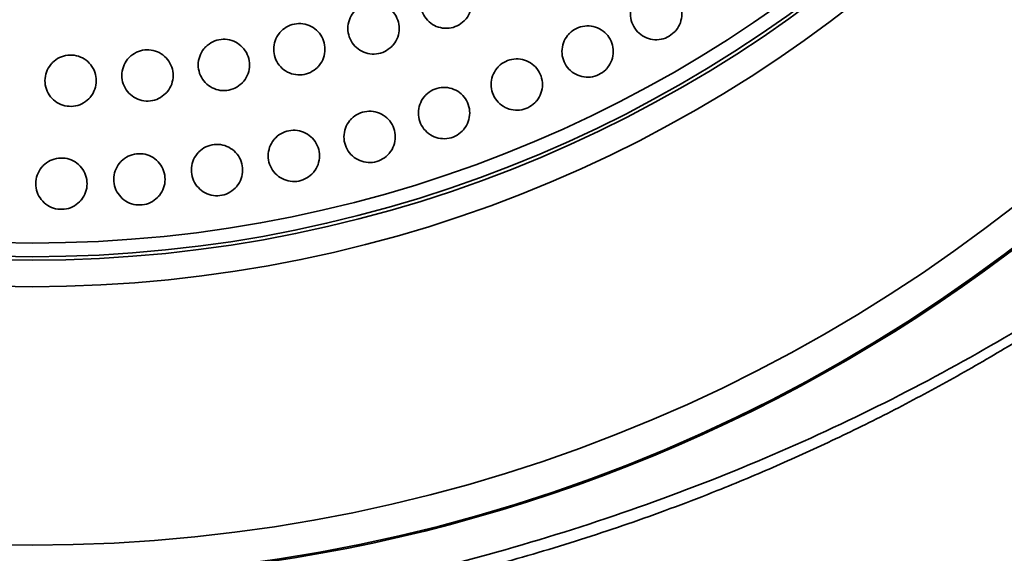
# Model space of a CAD drawing. Header units: millimetres. Extents: x 0 to 840, y -1 to 594.
# Tile 11 of 47: x 217.31 to 223.07, y 294.28 to 297.4. Entities that reach past the tile are written whole.
import ezdxf

# ---------------------------------------------------------------- set-up
doc = ezdxf.new("R2010")
doc.units = ezdxf.units.MM
doc.layers.get('0').update_dxf_attribs({"lineweight": 18})

msp = doc.modelspace()

# ---------------------------------------------------------------- linework, layer by layer
at = {"color": 7, "linetype": 'Continuous', "lineweight": 35}
for radius in [9.5, 9.3106, 7.8, 7.6449, 7.625, 7.545]:
    msp.add_circle((217.3855, 303.643), radius, dxfattribs=at)
for radius, start, end in [(9.5, 315, 180), (9.5095, 178.67708, 359.39748)]:
    msp.add_arc((217.3855, 303.643), radius, start, end, dxfattribs=at)
at = {"color": 8, "linetype": 'Continuous', "lineweight": 35}
for points, knots in [([(226.884, 301.4743), (226.884, 301.47), (226.8841, 301.3986), (226.884, 301.2692), (226.8838, 301.0926), (226.8831, 300.949), (226.8821, 300.8298), (226.8808, 300.7295), (226.8788, 300.6353), (226.8761, 300.5455), (226.8723, 300.4573), (226.867, 300.367), (226.8598, 300.2748), (226.8474, 300.1528), (226.8261, 300.002), (226.7941, 299.8371), (226.7506, 299.661), (226.6894, 299.4548), (226.6139, 299.2481), (226.5422, 299.079), (226.4907, 298.9658), (226.4416, 298.864), (226.3855, 298.7537), (226.3214, 298.635), (226.2488, 298.508), (226.1465, 298.3388), (226.0132, 298.1354), (225.848, 297.906), (225.6805, 297.6914), (225.5133, 297.4917), (225.3484, 297.3069), (225.1881, 297.137), (225.0002, 296.9478), (224.7791, 296.739), (224.5186, 296.5103), (224.2542, 296.2939), (223.9877, 296.0898), (223.7207, 295.898), (223.4319, 295.7033), (223.1187, 295.5066), (222.7783, 295.309), (222.4348, 295.1246), (222.0893, 294.9535), (221.7431, 294.7956), (221.3501, 294.6314), (220.9077, 294.466), (220.4135, 294.3056), (219.9195, 294.1689), (219.4279, 294.056), (218.9201, 293.9633), (218.3984, 293.8938), (217.8663, 293.8507), (217.3393, 293.8372), (216.8068, 293.8568), (216.1699, 293.9145), (215.4278, 294.0324), (214.5883, 294.2289), (214.049, 294.4096), (213.7727, 294.5021)], [0, 0, 0, 0, 0.010598, 0.176382, 0.317575, 0.446603, 0.537052, 0.627482, 0.718862, 0.807004, 0.903613, 1.009257, 1.124369, 1.249287, 1.494787, 1.773478, 1.993609, 2.3169, 2.743352, 2.971044, 3.118509, 3.27907, 3.452729, 3.639483, 3.839333, 4.05228, 4.436682, 4.798918, 5.138988, 5.456895, 5.752641, 6.026229, 6.277663, 6.672852, 7.053649, 7.420085, 7.772197, 8.110023, 8.433608, 8.825245, 9.205765, 9.575292, 9.93396, 10.281916, 10.619321, 11.084113, 11.535117, 11.972922, 12.398169, 12.811559, 13.264999, 13.704182, 14.128156, 14.561376, 15.015121, 15.706802, 16.431829, 17.193575, 17.193575, 17.193575, 17.193575]), ([(214.2066, 294.4299), (214.4718, 294.3502), (215.0027, 294.1904), (215.84, 294.0107), (216.698, 293.8891), (217.5703, 293.8527), (218.4369, 293.934), (219.2855, 294.0788), (220.1053, 294.2836), (220.8896, 294.5297), (221.6341, 294.8164), (222.3383, 295.1392), (222.9993, 295.4942), (223.613, 295.8756), (224.1773, 296.2778), (224.6903, 296.6969), (225.2286, 297.1997), (225.7569, 297.7908), (226.1731, 298.3806), (226.4546, 298.889), (226.6407, 299.3101), (226.7764, 299.7328), (226.8429, 300.0833), (226.8702, 300.3943), (226.8801, 300.6439), (226.8834, 300.9515), (226.884, 301.184), (226.884, 301.3052), (226.884, 301.3159)], [0, 0, 0, 0, 0.708492, 1.418417, 2.128404, 2.837862, 3.545521, 4.254431, 4.962965, 5.665975, 6.367626, 7.074394, 7.78573, 8.497551, 9.209159, 9.921606, 10.632244, 11.696629, 12.765025, 13.43094, 14.097464, 14.766198, 15.434849, 15.703479, 15.972299, 16.241712, 16.512278, 16.538468, 16.538468, 16.538468, 16.538468])]:
    msp.add_open_spline(points, degree=3, knots=knots, dxfattribs=at)
at = {"color": 7, "linetype": 'Continuous', "lineweight": 35}
for points, knots in [([(219.9128, 297.3971), (219.8997, 297.3864), (219.8735, 297.3649), (219.8236, 297.3514), (219.7726, 297.3542), (219.7252, 297.3739), (219.687, 297.4081), (219.6623, 297.4531), (219.6538, 297.5038), (219.6626, 297.5544), (219.6821, 297.5891), (219.7081, 297.618), (219.7404, 297.641), (219.7897, 297.6551), (219.8408, 297.6522), (219.8882, 297.6326), (219.9264, 297.5983), (219.9511, 297.5533), (219.9596, 297.5026), (219.9507, 297.4521), (219.9315, 297.4171), (219.9164, 297.401), (219.9128, 297.3971)], [0, 0, 0, 0, 0.0504171, 0.1008352, 0.1512447, 0.201695, 0.2522241, 0.3028337, 0.3534912, 0.4041431, 0.4547395, 0.4706536, 0.5210707, 0.5714883, 0.621898, 0.6723482, 0.7228772, 0.7734868, 0.8241443, 0.8747978, 0.9253928, 0.9413069, 0.9413069, 0.9413069, 0.9413069]), ([(221.1409, 297.3303), (221.1278, 297.3196), (221.1017, 297.2981), (221.0518, 297.2847), (221.0008, 297.2874), (220.9534, 297.307), (220.9152, 297.3413), (220.8904, 297.3863), (220.8819, 297.437), (220.8908, 297.4876), (220.9102, 297.5223), (220.9362, 297.5512), (220.9685, 297.5742), (221.0177, 297.5883), (221.0689, 297.5854), (221.1162, 297.5658), (221.1545, 297.5316), (221.1793, 297.4865), (221.1877, 297.4358), (221.1788, 297.3852), (221.1596, 297.3503), (221.1445, 297.3342), (221.1409, 297.3303)], [0, 0, 0, 0, 0.050388, 0.1007762, 0.1511769, 0.2016506, 0.2522256, 0.302883, 0.3535694, 0.4042191, 0.454782, 0.4706539, 0.5210419, 0.5714296, 0.6218304, 0.6723047, 0.7228787, 0.7735361, 0.8242226, 0.8748737, 0.9254367, 0.9413075, 0.9413075, 0.9413075, 0.9413075]), ([(219.4881, 297.2462), (219.4751, 297.2355), (219.4489, 297.214), (219.399, 297.2005), (219.348, 297.2032), (219.3006, 297.2229), (219.2624, 297.2571), (219.2376, 297.3021), (219.2292, 297.3528), (219.238, 297.4034), (219.2575, 297.4381), (219.2835, 297.4671), (219.3158, 297.49), (219.365, 297.5042), (219.4162, 297.5013), (219.4635, 297.4816), (219.5017, 297.4474), (219.5265, 297.4024), (219.535, 297.3517), (219.5261, 297.3012), (219.5069, 297.2662), (219.4918, 297.2501), (219.4881, 297.2462)], [0, 0, 0, 0, 0.0504234, 0.1008474, 0.151255, 0.2016934, 0.2522048, 0.3027995, 0.3534511, 0.4041096, 0.4547212, 0.4706543, 0.5210776, 0.5715017, 0.6219094, 0.6723477, 0.722859, 0.7734537, 0.8241055, 0.874764, 0.9253742, 0.9413072, 0.9413072, 0.9413072, 0.9413072]), ([(219.0542, 297.1246), (219.0411, 297.1139), (219.0149, 297.0924), (218.965, 297.0789), (218.914, 297.0817), (218.8666, 297.1014), (218.8285, 297.1356), (218.8037, 297.1805), (218.7952, 297.2312), (218.804, 297.2818), (218.8235, 297.3165), (218.8495, 297.3455), (218.8818, 297.3685), (218.9311, 297.3826), (218.9823, 297.3797), (219.0296, 297.36), (219.0678, 297.3258), (219.0925, 297.2809), (219.101, 297.2302), (219.0921, 297.1796), (219.0729, 297.1447), (219.0578, 297.1285), (219.0542, 297.1246)], [0, 0, 0, 0, 0.0504311, 0.1008638, 0.151272, 0.2017001, 0.2521947, 0.3027727, 0.3534176, 0.4040792, 0.4547021, 0.4706535, 0.5210847, 0.5715174, 0.6219257, 0.6723537, 0.7228482, 0.7734275, 0.8240708, 0.8747326, 0.9253568, 0.941307, 0.941307, 0.941307, 0.941307]), ([(220.7399, 297.1114), (220.7268, 297.1006), (220.7007, 297.0792), (220.6508, 297.0657), (220.5998, 297.0684), (220.5524, 297.0881), (220.5142, 297.1223), (220.4894, 297.1673), (220.481, 297.218), (220.4898, 297.2687), (220.5092, 297.3033), (220.5352, 297.3322), (220.5675, 297.3552), (220.6168, 297.3693), (220.6679, 297.3665), (220.7152, 297.3468), (220.7535, 297.3126), (220.7782, 297.2676), (220.7867, 297.2169), (220.7778, 297.1663), (220.7586, 297.1314), (220.7435, 297.1152), (220.7399, 297.1114)], [0, 0, 0, 0, 0.0503883, 0.1007777, 0.1511707, 0.2016277, 0.2521831, 0.3028275, 0.3535142, 0.4041768, 0.4547576, 0.4706537, 0.5210432, 0.5714321, 0.6218253, 0.6722822, 0.7228376, 0.7734819, 0.8241687, 0.8748314, 0.9254119, 0.9413083, 0.9413083, 0.9413083, 0.9413083]), ([(218.6129, 297.0329), (218.5999, 297.0222), (218.5737, 297.0007), (218.5237, 296.9872), (218.4728, 296.99), (218.4254, 297.0097), (218.3872, 297.0439), (218.3625, 297.0888), (218.354, 297.1395), (218.3628, 297.1901), (218.3823, 297.2248), (218.4083, 297.2538), (218.4406, 297.2768), (218.4899, 297.2909), (218.541, 297.288), (218.5884, 297.2683), (218.6266, 297.2341), (218.6513, 297.1892), (218.6598, 297.1385), (218.6509, 297.0879), (218.6317, 297.053), (218.6166, 297.0368), (218.6129, 297.0329)], [0, 0, 0, 0, 0.0504416, 0.1008848, 0.151296, 0.2017154, 0.2521943, 0.3027565, 0.3533904, 0.4040535, 0.4546878, 0.4706544, 0.521096, 0.5715388, 0.62195, 0.6723695, 0.7228474, 0.7734096, 0.8240433, 0.8747066, 0.9253422, 0.9413077, 0.9413077, 0.9413077, 0.9413077]), ([(218.1665, 296.9716), (218.1534, 296.9608), (218.1272, 296.9393), (218.0773, 296.9259), (218.0263, 296.9286), (217.9789, 296.9483), (217.9407, 296.9825), (217.916, 297.0275), (217.9075, 297.0781), (217.9163, 297.1288), (217.9358, 297.1635), (217.9618, 297.1924), (217.9942, 297.2154), (218.0434, 297.2296), (218.0946, 297.2266), (218.1419, 297.207), (218.1801, 297.1727), (218.2048, 297.1278), (218.2133, 297.0771), (218.2044, 297.0266), (218.1853, 296.9916), (218.1701, 296.9755), (218.1665, 296.9716)], [0, 0, 0, 0, 0.0504533, 0.1009081, 0.1513245, 0.2017377, 0.2522016, 0.3027464, 0.3533681, 0.4040292, 0.4546749, 0.4706534, 0.5211068, 0.571562, 0.6219784, 0.6723918, 0.7228555, 0.7734004, 0.8240219, 0.8746832, 0.9253289, 0.9413074, 0.9413074, 0.9413074, 0.9413074]), ([(217.7169, 296.9408), (217.7038, 296.9301), (217.6776, 296.9086), (217.6276, 296.8951), (217.5766, 296.8979), (217.5293, 296.9176), (217.4911, 296.9518), (217.4664, 296.9967), (217.4579, 297.0474), (217.4667, 297.098), (217.4862, 297.1327), (217.5122, 297.1617), (217.5445, 297.1847), (217.5938, 297.1988), (217.645, 297.1959), (217.6923, 297.1762), (217.7305, 297.142), (217.7552, 297.097), (217.7637, 297.0464), (217.7548, 296.9958), (217.7356, 296.9609), (217.7205, 296.9447), (217.7169, 296.9408)], [0, 0, 0, 0, 0.0504663, 0.1009351, 0.151359, 0.2017682, 0.2522175, 0.302745, 0.3533546, 0.4040121, 0.4546649, 0.4706543, 0.5211207, 0.5715891, 0.6220129, 0.6724222, 0.7228724, 0.7733998, 0.8240081, 0.8746655, 0.9253184, 0.9413078, 0.9413078, 0.9413078, 0.9413078]), ([(220.3258, 296.9183), (220.3127, 296.9076), (220.2866, 296.8861), (220.2367, 296.8726), (220.1857, 296.8753), (220.1383, 296.895), (220.1001, 296.9292), (220.0753, 296.9742), (220.0669, 297.0249), (220.0757, 297.0755), (220.0951, 297.1102), (220.1211, 297.1391), (220.1535, 297.1621), (220.2027, 297.1763), (220.2538, 297.1734), (220.3012, 297.1537), (220.3394, 297.1195), (220.3642, 297.0746), (220.3727, 297.0238), (220.3638, 296.9733), (220.3446, 296.9383), (220.3294, 296.9222), (220.3258, 296.9183)], [0, 0, 0, 0, 0.0503922, 0.1007853, 0.1511728, 0.2016138, 0.2521503, 0.302781, 0.3534639, 0.4041352, 0.4547351, 0.4706533, 0.5210463, 0.571439, 0.6218265, 0.6722681, 0.7228035, 0.7734342, 0.8241185, 0.8747899, 0.9253886, 0.9413077, 0.9413077, 0.9413077, 0.9413077]), ([(219.9003, 296.7519), (219.8873, 296.7411), (219.8611, 296.7197), (219.8112, 296.7062), (219.7602, 296.7089), (219.7128, 296.7286), (219.6746, 296.7627), (219.6499, 296.8077), (219.6414, 296.8584), (219.6502, 296.9091), (219.6696, 296.9438), (219.6957, 296.9727), (219.728, 296.9957), (219.7772, 297.0098), (219.8284, 297.0069), (219.8757, 296.9873), (219.9139, 296.9531), (219.9387, 296.9081), (219.9472, 296.8574), (219.9383, 296.8069), (219.9191, 296.7719), (219.904, 296.7557), (219.9003, 296.7519)], [0, 0, 0, 0, 0.0503979, 0.100797, 0.1511813, 0.2016078, 0.2521248, 0.3027399, 0.3534179, 0.4040961, 0.454713, 0.4706535, 0.5210516, 0.5714507, 0.6218349, 0.6722619, 0.7227789, 0.773394, 0.824072, 0.8747504, 0.9253674, 0.9413078, 0.9413078, 0.9413078, 0.9413078]), ([(219.4651, 296.6127), (219.4521, 296.602), (219.4259, 296.5805), (219.376, 296.567), (219.325, 296.5698), (219.2776, 296.5894), (219.2395, 296.6236), (219.2147, 296.6686), (219.2062, 296.7193), (219.215, 296.7699), (219.2344, 296.8047), (219.2605, 296.8336), (219.2928, 296.8566), (219.342, 296.8707), (219.3932, 296.8678), (219.4405, 296.8482), (219.4787, 296.814), (219.5035, 296.769), (219.512, 296.7183), (219.5031, 296.6678), (219.4839, 296.6328), (219.4688, 296.6166), (219.4651, 296.6127)], [0, 0, 0, 0, 0.0504056, 0.100813, 0.1511964, 0.2016107, 0.2521081, 0.3027059, 0.3533762, 0.4040614, 0.4546927, 0.470654, 0.5210595, 0.571467, 0.6218505, 0.6722649, 0.7227621, 0.7733597, 0.8240317, 0.8747152, 0.9253467, 0.9413079, 0.9413079, 0.9413079, 0.9413079]), ([(219.022, 296.5015), (219.0089, 296.4908), (218.9828, 296.4693), (218.9328, 296.4558), (218.8819, 296.4585), (218.8345, 296.4782), (218.7963, 296.5124), (218.7716, 296.5574), (218.7631, 296.608), (218.7718, 296.6587), (218.7913, 296.6934), (218.8173, 296.7224), (218.8497, 296.7453), (218.8989, 296.7595), (218.9501, 296.7566), (218.9974, 296.7369), (219.0356, 296.7028), (219.0603, 296.6578), (219.0688, 296.6071), (219.06, 296.5565), (219.0408, 296.5216), (219.0256, 296.5054), (219.022, 296.5015)], [0, 0, 0, 0, 0.0504149, 0.1008323, 0.1512174, 0.2016207, 0.2521005, 0.3026801, 0.3533404, 0.4040276, 0.4546735, 0.4706534, 0.5210693, 0.5714863, 0.6218713, 0.6722752, 0.7227548, 0.7733346, 0.8239949, 0.8746819, 0.9253279, 0.9413079, 0.9413079, 0.9413079, 0.9413079]), ([(218.5727, 296.4186), (218.5596, 296.4079), (218.5335, 296.3864), (218.4835, 296.3729), (218.4326, 296.3756), (218.3852, 296.3953), (218.347, 296.4295), (218.3223, 296.4744), (218.3138, 296.5251), (218.3225, 296.5758), (218.342, 296.6105), (218.368, 296.6395), (218.4004, 296.6624), (218.4496, 296.6766), (218.5008, 296.6737), (218.5481, 296.654), (218.5863, 296.6198), (218.611, 296.5749), (218.6195, 296.5242), (218.6107, 296.4737), (218.5915, 296.4387), (218.5763, 296.4225), (218.5727, 296.4186)], [0, 0, 0, 0, 0.0504277, 0.100857, 0.1512461, 0.2016413, 0.2521028, 0.3026642, 0.3533131, 0.4040003, 0.4546581, 0.4706538, 0.5210815, 0.5715108, 0.6219, 0.6722951, 0.7227566, 0.7733179, 0.8239669, 0.874654, 0.925312, 0.9413076, 0.9413076, 0.9413076, 0.9413076]), ([(217.6629, 296.339), (217.6498, 296.3283), (217.6236, 296.3068), (217.5737, 296.2933), (217.5227, 296.296), (217.4753, 296.3158), (217.4372, 296.3499), (217.4124, 296.3949), (217.4039, 296.4455), (217.4127, 296.4961), (217.4322, 296.5309), (217.4582, 296.5599), (217.4906, 296.5828), (217.5398, 296.597), (217.591, 296.5941), (217.6383, 296.5744), (217.6765, 296.5402), (217.7012, 296.4953), (217.7097, 296.4446), (217.7009, 296.3941), (217.6817, 296.3591), (217.6665, 296.3429), (217.6629, 296.339)], [0, 0, 0, 0, 0.0504563, 0.1009147, 0.151319, 0.2017041, 0.2521358, 0.3026584, 0.353278, 0.4039581, 0.4546342, 0.4706546, 0.5211099, 0.5715688, 0.6219731, 0.6723581, 0.7227899, 0.7733125, 0.8239319, 0.8746122, 0.9252882, 0.9413085, 0.9413085, 0.9413085, 0.9413085]), ([(218.1191, 296.3644), (218.106, 296.3536), (218.0798, 296.3321), (218.0299, 296.3187), (217.9789, 296.3214), (217.9315, 296.3411), (217.8934, 296.3753), (217.8686, 296.4202), (217.8601, 296.4709), (217.8689, 296.5215), (217.8883, 296.5563), (217.9144, 296.5852), (217.9467, 296.6082), (217.996, 296.6223), (218.0472, 296.6194), (218.0945, 296.5998), (218.1326, 296.5656), (218.1574, 296.5207), (218.1659, 296.47), (218.157, 296.4194), (218.1378, 296.3844), (218.1227, 296.3683), (218.1191, 296.3644)], [0, 0, 0, 0, 0.050441, 0.100884, 0.1512797, 0.2016682, 0.2521148, 0.3026563, 0.353291, 0.4039765, 0.4546448, 0.470654, 0.5210949, 0.5715379, 0.6219335, 0.6723226, 0.7227682, 0.773311, 0.8239457, 0.8746312, 0.9252996, 0.9413087, 0.9413087, 0.9413087, 0.9413087])]:
    msp.add_open_spline(points, degree=3, knots=knots, dxfattribs=at)

doc.saveas('drawing.dxf')
